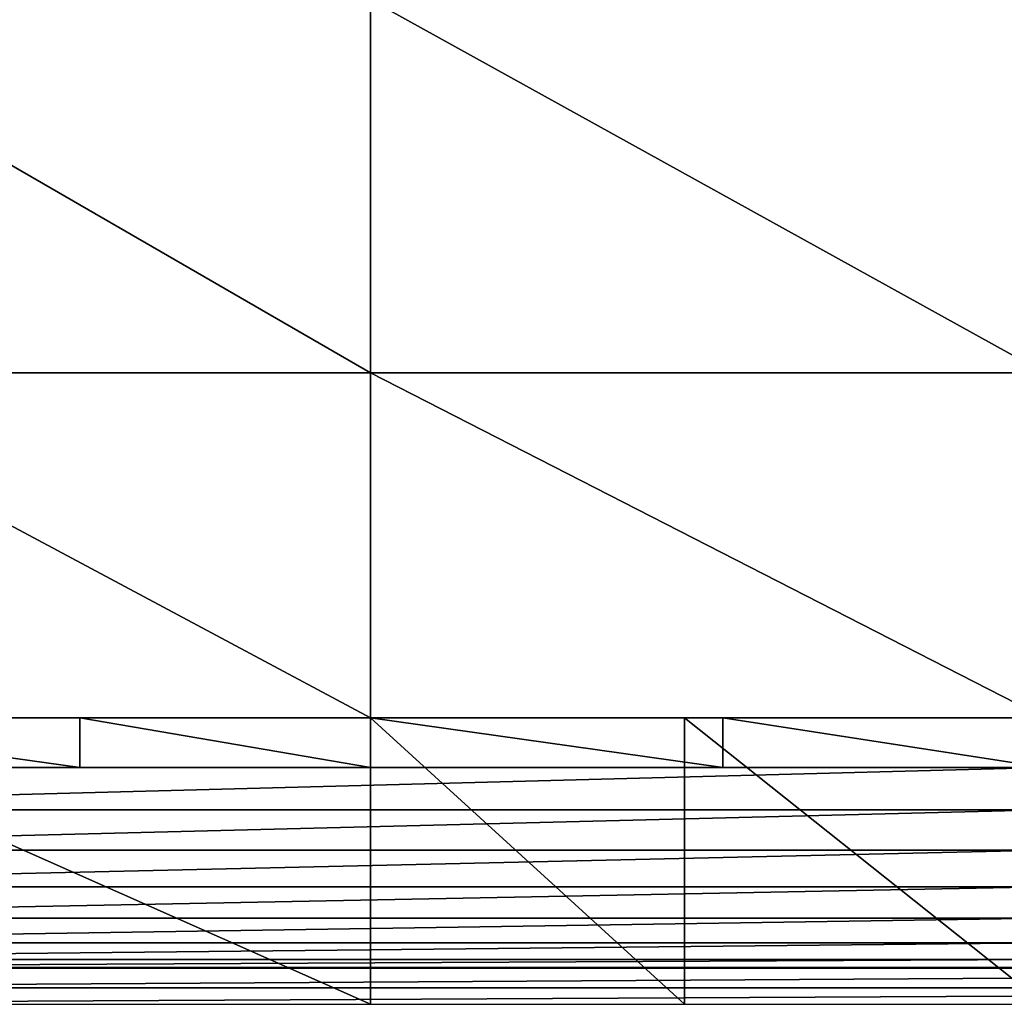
# Model space of a CAD drawing. Extents: x -100 to 100, y -50 to 50.
# Tile 5 of 19: x -51 to -2, y -50 to -1. Entities that reach past the tile are written whole.
import ezdxf

# ---------------------------------------------------------------- set-up
doc = ezdxf.new("R2010")
doc.units = 0

msp = doc.modelspace()

# ---------------------------------------------------------------- linework, layer by layer
at = {"layer": '1', "color": 254}
for points in [[(-65.679687, 0, 30), (-65.679687, -18.567464, 30), (-33.543555, -18.567464, 30)], [(-65.679687, 0, 30), (-33.543555, -18.567464, 30), (-33.543555, 0, 30)], [(-65.679687, 0), (-65.679687, -18.567464), (-33.543555, -18.567464)], [(-65.679687, 0), (-33.543555, -18.567464), (-33.543555, 0)], [(-33.543555, 0, 30), (-33.543555, -18.567464, 30), (0, -18.567464, 30)], [(-33.543555, 0, 30), (0, -18.567464, 30), (0, 0, 30)], [(-33.543555, 0), (-33.543555, -18.567464), (0, -18.567464)], [(-33.543555, 0), (0, -18.567464), (0, 0)], [(-65.679687, -18.567464, 30), (-65.679687, -35.742369, 30), (-33.543555, -35.742369, 30)], [(-65.679687, -18.567464, 30), (-33.543555, -35.742369, 30), (-33.543555, -18.567464, 30)], [(-65.679687, -18.567464), (-65.679687, -35.742369), (-33.543555, -35.742369)], [(-65.679687, -18.567464), (-33.543555, -35.742369), (-33.543555, -18.567464)], [(-33.543555, -18.567464, 30), (-33.543555, -35.742369, 30), (0, -35.742369, 30)], [(-33.543555, -18.567464, 30), (0, -35.742369, 30), (0, -18.567464, 30)], [(-33.543555, -18.567464), (-33.543555, -35.742369), (0, -35.742369)], [(-33.543555, -18.567464), (0, -35.742369), (0, -18.567464)], [(-65.679687, -35.742369, 30), (-65.679687, -38.212028, 30), (-48, -38.212028, 30)], [(-65.679687, -35.742369, 30), (-48, -38.212028, 30), (-48, -35.742369, 30)], [(-65.679687, -35.742369), (-65.679687, -50), (-33.543555, -50)], [(-65.679687, -35.742369), (-33.543555, -50), (-33.543555, -35.742369)], [(-48, -35.742369, 30), (-48, -38.212028, 30), (-33.543555, -38.212028, 30)], [(-48, -35.742369, 30), (-33.543555, -38.212028, 30), (-33.543555, -35.742369, 30)], [(-33.543555, -35.742369, 30), (-33.543555, -38.212028, 30), (-16, -38.212028, 30)], [(-33.543555, -35.742369, 30), (-16, -38.212028, 30), (-16, -35.742369, 30)], [(-33.543555, -35.742369), (-33.543555, -50), (-17.92, -50)], [(-33.543555, -35.742369), (-17.92, -50), (-17.92, -35.742369)], [(-17.92, -35.742369), (-17.92, -50), (0, -50)], [(-17.92, -35.742369), (0, -50), (0, -35.742369)], [(-16, -35.742369, 30), (-16, -38.212028, 30), (0, -38.212028, 30)], [(-16, -35.742369, 30), (0, -38.212028, 30), (0, -35.742369, 30)], [(-80, -40.315527, 29.776262), (0, -38.212028, 30), (-80, -38.212028, 30)], [(-80, -40.315527, 29.776262), (0, -40.315527, 29.776262), (0, -38.212028, 30)], [(-80, -42.324899, 29.115059), (0, -40.315527, 29.776262), (-80, -40.315527, 29.776262)], [(-80, -42.324899, 29.115059), (0, -42.324899, 29.115059), (0, -40.315527, 29.776262)], [(-80, -44.15023, 28.045978), (0, -42.324899, 29.115059), (-80, -42.324899, 29.115059)], [(-80, -44.15023, 28.045978), (0, -44.15023, 28.045978), (0, -42.324899, 29.115059)], [(-80, -45.70984, 26.616858), (0, -44.15023, 28.045978), (-80, -44.15023, 28.045978)], [(-80, -45.70984, 26.616858), (0, -45.70984, 26.616858), (0, -44.15023, 28.045978)], [(-80, -46.933941, 24.89165), (0, -45.70984, 26.616858), (-80, -45.70984, 26.616858)], [(-80, -46.933941, 24.89165), (0, -46.933941, 24.89165), (0, -45.70984, 26.616858)], [(-80, -47.767756, 22.947552), (0, -46.933941, 24.89165), (-80, -46.933941, 24.89165)], [(-80, -47.767756, 22.947552), (0, -47.767756, 22.947552), (0, -46.933941, 24.89165)], [(-80, -48.173975, 20.871557), (0, -47.767756, 22.947552), (-80, -47.767756, 22.947552)], [(-80, -48.173975, 20.871557), (0, -48.173975, 20.871557), (0, -47.767756, 22.947552)], [(-80, -48.201622, 20.555556), (-48, -48.173975, 20.871557), (-80, -48.173975, 20.871557)], [(-80, -48.201622, 20.555556), (-48, -48.201622, 20.555556), (-48, -48.173975, 20.871557)], [(-80, -49.173718, 9.444444), (80, -48.201622, 20.555556), (-80, -48.201622, 20.555556)], [(-80, -49.173718, 9.444444), (80, -49.173718, 9.444444), (80, -48.201622, 20.555556)], [(-48, -48.201622, 20.555556), (-16, -48.173975, 20.871557), (-48, -48.173975, 20.871557)], [(-48, -48.201622, 20.555556), (-16, -48.201622, 20.555556), (-16, -48.173975, 20.871557)], [(-16, -48.201622, 20.555556), (16, -48.173975, 20.871557), (-16, -48.173975, 20.871557)], [(-16, -48.201622, 20.555556), (16, -48.201622, 20.555556), (16, -48.173975, 20.871557)], [(-80, -50), (80, -49.173718, 9.444444), (-80, -49.173718, 9.444444)], [(-80, -50), (80, -50), (80, -49.173718, 9.444444)]]:
    msp.add_3dface(points, dxfattribs=at)

doc.saveas('drawing.dxf')
